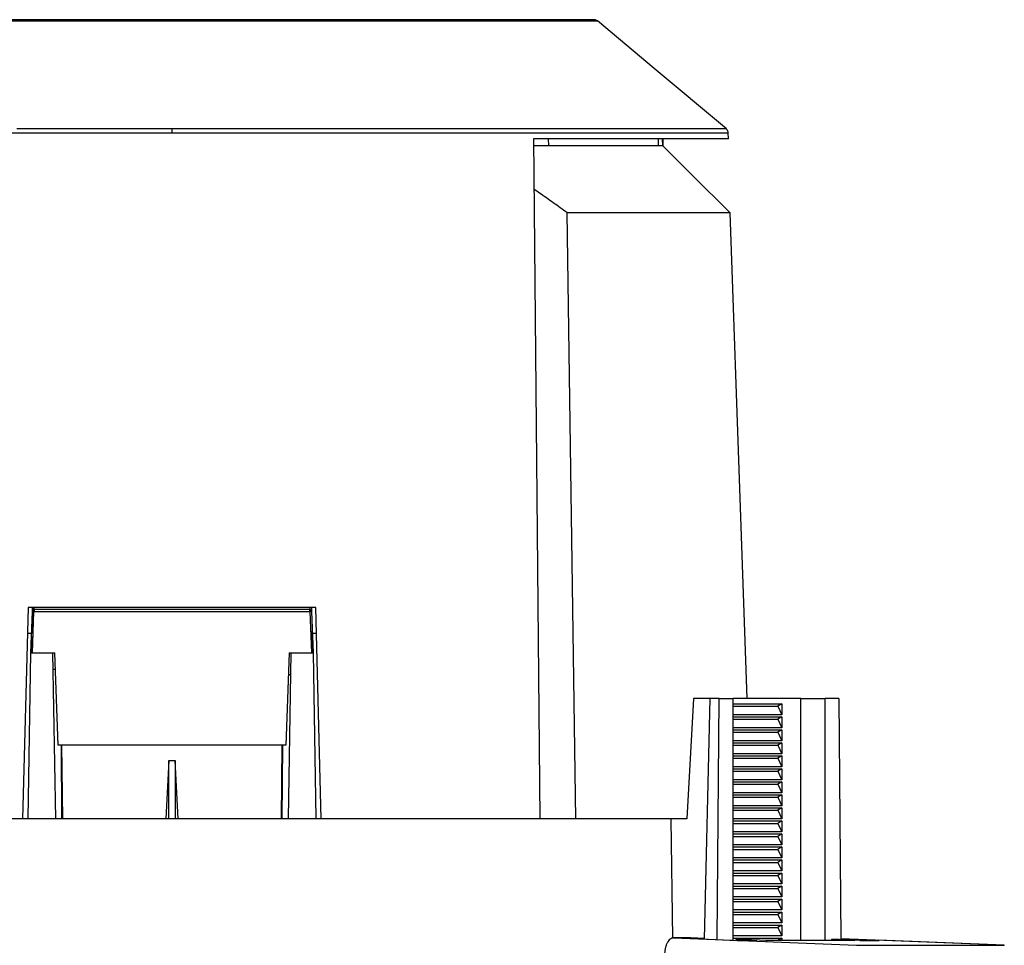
# Model space of a CAD drawing. Header units: millimetres. Extents: x 226 to 954, y 75 to 822.
# Tile 60 of 130: x 297 to 388, y 444 to 529. Entities that reach past the tile are written whole.
import ezdxf

# ---------------------------------------------------------------- set-up
doc = ezdxf.new("R2010")
doc.units = ezdxf.units.MM

msp = doc.modelspace()

# ---------------------------------------------------------------- linework, layer by layer
at = {"color": 179, "linetype": 'Continuous', "lineweight": 25}
for p, q in [((355.301, 524.509), (350.077, 528.893)), ((361.95, 518.93), (355.301, 524.509)), ((362.143, 518.01), (362.128, 518.56)), ((344.163, 518.01), (344.764, 455.31)), ((355.649, 518.01), (355.664, 517.41)), ((356.064, 517.41), (356.091, 517.383)), ((356.091, 517.383), (356.075, 518.01)), ((356.091, 518.01), (356.107, 517.383)), ((356.107, 517.383), (356.091, 517.383)), ((358.808, 514.682), (356.107, 517.383)), ((362.297, 511.193), (358.808, 514.682)), ((348.089, 455.31), (347.288, 511.193)), ((363.247, 484.008), (362.297, 511.193)), ((363.861, 466.41), (363.247, 484.008)), ((297.605, 474.81), (297.094, 455.31)), ((298, 474.758), (297.918, 472.41)), ((298.001, 474.782), (298.002, 474.81)), ((298.188, 474.61), (298.18, 474.616)), ((323.529, 474.616), (323.522, 474.61)), ((323.708, 474.81), (323.709, 474.782)), ((324.615, 455.31), (324.105, 474.81)), ((297.855, 470.61), (297.988, 474.417)), ((298.006, 470.61), (298.139, 474.417)), ((323.57, 474.417), (323.704, 470.61)), ((323.722, 474.417), (323.855, 470.61)), ((297.918, 472.41), (297.542, 472.41)), ((297.907, 472.11), (297.878, 471.276)), ((323.816, 471.734), (323.785, 472.61)), ((324.168, 472.41), (323.792, 472.41)), ((297.878, 471.276), (297.855, 470.62)), ((323.855, 470.62), (323.816, 471.734)), ((297.588, 455.31), (297.855, 470.61)), ((297.855, 470.61), (299.855, 470.61)), ((299.855, 470.61), (300.055, 470.61)), ((299.855, 470.61), (300.122, 455.31)), ((300.352, 462.11), (300.055, 470.61)), ((321.655, 470.61), (321.358, 462.11)), ((321.588, 455.31), (321.855, 470.61)), ((321.655, 470.61), (321.855, 470.61)), ((321.855, 470.61), (323.855, 470.61)), ((323.855, 470.61), (324.122, 455.31)), ((299.881, 469.11), (300.107, 469.11)), ((321.585, 468.61), (321.82, 468.61)), ((358.917, 466.41), (358.316, 455.31)), ((360.402, 466.41), (358.917, 466.41)), ((360.426, 466.41), (359.897, 444.217)), ((361.292, 466.41), (360.426, 466.41)), ((361.098, 444.168), (361.292, 466.41)), ((361.292, 466.41), (362.55, 466.41)), ((362.55, 466.41), (362.55, 444.11)), ((362.55, 465.91), (367.048, 465.91)), ((362.55, 465.69), (366.689, 465.69)), ((368.798, 466.41), (362.574, 466.41)), ((367.048, 465.91), (366.689, 465.69)), ((366.689, 465.69), (367.048, 464.91)), ((367.048, 465.91), (367.048, 464.91)), ((368.798, 444.084), (368.798, 466.41)), ((368.798, 466.41), (371.05, 466.41)), ((371.05, 444.084), (371.05, 466.41)), ((372.308, 466.41), (371.05, 466.41)), ((372.308, 466.41), (372.502, 444.164)), ((367.048, 464.91), (362.55, 464.91)), ((362.55, 464.71), (367.048, 464.71)), ((367.048, 464.71), (366.689, 464.49)), ((367.048, 464.71), (367.048, 463.71)), ((362.55, 464.49), (366.689, 464.49)), ((367.048, 463.71), (362.55, 463.71)), ((366.689, 464.49), (367.048, 463.71)), ((362.55, 463.51), (367.048, 463.51)), ((362.55, 463.29), (366.689, 463.29)), ((367.048, 463.51), (366.689, 463.29)), ((366.689, 463.29), (367.048, 462.51)), ((367.048, 463.51), (367.048, 462.51)), ((300.638, 462.11), (300.688, 455.31)), ((300.799, 455.31), (300.716, 462.11)), ((320.994, 462.11), (320.911, 455.31)), ((321.021, 455.31), (321.072, 462.11)), ((367.048, 462.51), (362.55, 462.51)), ((362.55, 462.31), (367.048, 462.31)), ((362.55, 462.09), (366.689, 462.09)), ((367.048, 462.31), (366.689, 462.09)), ((366.689, 462.09), (367.048, 461.31)), ((367.048, 462.31), (367.048, 461.31)), ((367.048, 461.31), (362.55, 461.31)), ((362.55, 461.11), (367.048, 461.11)), ((367.048, 461.11), (366.689, 460.89)), ((367.048, 461.11), (367.048, 460.11)), ((310.555, 460.673), (310.298, 455.31)), ((310.555, 455.31), (310.555, 460.673)), ((310.555, 460.673), (311.155, 460.673)), ((311.155, 460.673), (311.155, 455.31)), ((311.412, 455.31), (311.155, 460.673)), ((362.55, 460.89), (366.689, 460.89)), ((367.048, 460.11), (362.55, 460.11)), ((366.689, 460.89), (367.048, 460.11)), ((362.55, 459.91), (367.048, 459.91)), ((362.55, 459.69), (366.689, 459.69)), ((367.048, 459.91), (366.689, 459.69)), ((366.689, 459.69), (367.048, 458.91)), ((367.048, 459.91), (367.048, 458.91)), ((367.048, 458.91), (362.55, 458.91)), ((362.55, 458.71), (367.048, 458.71)), ((362.55, 458.49), (366.689, 458.49)), ((367.048, 458.71), (366.689, 458.49)), ((366.689, 458.49), (367.048, 457.71)), ((367.048, 458.71), (367.048, 457.71)), ((367.048, 457.71), (362.55, 457.71)), ((362.55, 457.51), (367.048, 457.51)), ((367.048, 457.51), (366.689, 457.29)), ((367.048, 457.51), (367.048, 456.51)), ((362.55, 457.29), (366.689, 457.29)), ((367.048, 456.51), (362.55, 456.51)), ((366.689, 457.29), (367.048, 456.51)), ((362.55, 456.31), (367.048, 456.31)), ((362.55, 456.09), (366.689, 456.09)), ((367.048, 456.31), (366.689, 456.09)), ((366.689, 456.09), (367.048, 455.31)), ((367.048, 456.31), (367.048, 455.31)), ((356.827, 455.31), (356.827, 455.24)), ((358.316, 455.31), (356.827, 455.31)), ((356.827, 455.24), (356.979, 444.303)), ((367.048, 455.31), (362.55, 455.31)), ((362.55, 455.11), (367.048, 455.11)), ((362.55, 454.89), (366.689, 454.89)), ((367.048, 455.11), (366.689, 454.89)), ((366.689, 454.89), (367.048, 454.11)), ((367.048, 455.11), (367.048, 454.11)), ((367.048, 454.11), (362.55, 454.11)), ((362.55, 453.91), (367.048, 453.91)), ((367.048, 453.91), (366.689, 453.69)), ((367.048, 453.91), (367.048, 452.91)), ((362.55, 453.69), (366.689, 453.69)), ((367.048, 452.91), (362.55, 452.91)), ((366.689, 453.69), (367.048, 452.91)), ((362.55, 452.71), (367.048, 452.71)), ((362.55, 452.49), (366.689, 452.49)), ((367.048, 452.71), (366.689, 452.49)), ((366.689, 452.49), (367.048, 451.71)), ((367.048, 452.71), (367.048, 451.71)), ((367.048, 451.71), (362.55, 451.71)), ((362.55, 451.51), (367.048, 451.51)), ((362.55, 451.29), (366.689, 451.29)), ((367.048, 451.51), (366.689, 451.29)), ((366.689, 451.29), (367.048, 450.51)), ((367.048, 451.51), (367.048, 450.51)), ((367.048, 450.51), (362.55, 450.51)), ((362.55, 450.31), (367.048, 450.31)), ((362.55, 450.09), (366.689, 450.09)), ((367.048, 450.31), (366.689, 450.09)), ((366.689, 450.09), (367.048, 449.31)), ((367.048, 450.31), (367.048, 449.31)), ((367.048, 449.31), (362.55, 449.31)), ((362.55, 449.11), (367.048, 449.11)), ((362.55, 448.89), (366.689, 448.89)), ((367.048, 449.11), (366.689, 448.89)), ((366.689, 448.89), (367.048, 448.11)), ((367.048, 449.11), (367.048, 448.11)), ((367.048, 448.11), (362.55, 448.11)), ((362.55, 447.91), (367.048, 447.91)), ((362.55, 447.69), (366.689, 447.69)), ((367.048, 447.91), (366.689, 447.69)), ((366.689, 447.69), (367.048, 446.91)), ((367.048, 447.91), (367.048, 446.91)), ((367.048, 446.91), (362.55, 446.91)), ((362.55, 446.71), (367.048, 446.71)), ((362.55, 446.49), (366.689, 446.49)), ((367.048, 446.71), (366.689, 446.49)), ((366.689, 446.49), (367.048, 445.71)), ((367.048, 446.71), (367.048, 445.71)), ((367.048, 445.71), (362.55, 445.71)), ((362.55, 445.51), (367.048, 445.51)), ((362.55, 445.29), (366.689, 445.29)), ((367.048, 445.51), (366.689, 445.29)), ((366.689, 445.29), (367.048, 444.51)), ((367.048, 445.51), (367.048, 444.51)), ((357.068, 444.321), (373.952, 443.64)), ((358.668, 444.321), (357.068, 444.321)), ((359.898, 444.271), (358.668, 444.321)), ((359.898, 444.255), (358.963, 444.255)), ((358.963, 444.255), (362.944, 444.094)), ((367.048, 444.51), (362.55, 444.51)), ((362.55, 444.31), (367.048, 444.31)), ((362.839, 444.09), (362.84, 444.171)), ((362.84, 444.171), (364.744, 444.094)), ((363.531, 444.171), (362.84, 444.171)), ((362.944, 444.094), (364.744, 444.094)), ((365.728, 444.084), (363.531, 444.171)), ((365.574, 444.09), (365.705, 444.09)), ((373.78, 444.084), (365.728, 444.084)), ((367.048, 444.31), (366.689, 444.09)), ((367.048, 444.31), (367.048, 444.084)), ((371.649, 444.171), (371.648, 444.084)), ((371.649, 444.171), (373.78, 444.084)), ((372.34, 444.171), (371.649, 444.171)), ((374.244, 444.094), (372.34, 444.171)), ((376.044, 444.094), (372.502, 444.237)), ((374.244, 444.094), (376.044, 444.094)), ((387.565, 443.64), (375.961, 444.108)), ((373.952, 443.64), (387.552, 443.64))]:
    msp.add_line(p, q, dxfattribs=at)
at = {"color": 8, "linetype": 'Continuous', "lineweight": 25}
for p, q in [((345.54, 518.01), (345.553, 517.41)), ((321.854, 470.586), (321.654, 470.586)), ((387.552, 443.64), (372.502, 444.247)), ((387.565, 443.638), (387.552, 443.64))]:
    msp.add_line(p, q, dxfattribs=at)
for points, knots in [([(271.633, 528.893), (271.64, 528.893), (271.653, 528.893), (271.758, 528.893), (271.927, 528.893), (272.163, 528.893), (272.464, 528.893), (272.828, 528.893), (273.255, 528.893), (273.742, 528.893), (274.286, 528.893), (274.885, 528.893), (275.536, 528.893), (276.282, 528.893), (277.132, 528.893), (278.094, 528.893), (279.111, 528.893), (280.178, 528.893), (281.288, 528.893), (282.437, 528.893), (283.619, 528.893), (285.216, 528.893), (287.356, 528.893), (289.64, 528.893), (291.566, 528.893), (293.435, 528.893), (295.306, 528.893), (297.167, 528.893), (298.523, 528.893), (299.917, 528.893), (301.347, 528.893), (303.268, 528.893), (305.587, 528.893), (308.271, 528.893), (310.012, 528.893), (310.855, 528.893)], [0, 0, 0, 0, 0.026522, 0.053021, 0.079474, 0.105858, 0.132152, 0.158333, 0.184381, 0.210273, 0.235992, 0.261517, 0.286831, 0.311916, 0.341694, 0.371093, 0.400091, 0.428665, 0.456798, 0.484473, 0.511675, 0.538391, 0.590331, 0.646086, 0.672994, 0.699254, 0.749399, 0.773314, 0.796621, 0.819328, 0.844414, 0.86875, 0.915241, 0.958941, 1, 1, 1, 1]), ([(310.855, 528.893), (312.14, 528.893), (314.35, 528.893), (317.023, 528.893), (318.9, 528.893), (320.362, 528.893), (321.801, 528.893), (323.212, 528.893), (325.077, 528.893), (326.95, 528.893), (328.812, 528.893), (330.22, 528.893), (332.11, 528.893), (334.369, 528.893), (336.494, 528.893), (338.091, 528.893), (339.272, 528.893), (340.421, 528.893), (341.532, 528.893), (342.599, 528.893), (343.616, 528.893), (344.578, 528.893), (345.428, 528.893), (346.174, 528.893), (346.825, 528.893), (347.424, 528.893), (347.968, 528.893), (348.455, 528.893), (348.881, 528.893), (349.246, 528.893), (349.547, 528.893), (349.783, 528.893), (349.951, 528.893), (350.057, 528.893), (350.07, 528.893), (350.077, 528.893)], [0, 0, 0, 0, 0.062569, 0.107647, 0.13125, 0.155586, 0.180672, 0.203797, 0.227545, 0.27694, 0.3026, 0.32843, 0.354886, 0.409669, 0.461609, 0.488326, 0.515527, 0.543202, 0.571335, 0.599909, 0.628907, 0.658306, 0.688084, 0.713169, 0.738483, 0.764008, 0.789727, 0.815619, 0.841667, 0.867848, 0.894142, 0.920526, 0.946979, 0.973478, 1, 1, 1, 1]), ([(259.581, 518.56), (259.59, 518.56), (259.607, 518.56), (259.745, 518.56), (259.965, 518.56), (260.274, 518.56), (260.667, 518.56), (261.144, 518.56), (261.702, 518.56), (262.338, 518.56), (263.049, 518.56), (263.832, 518.56), (264.683, 518.56), (265.599, 518.56), (266.574, 518.56), (267.606, 518.56), (268.69, 518.56), (269.822, 518.56), (270.996, 518.56), (272.21, 518.56), (273.458, 518.56), (274.737, 518.56), (276.042, 518.56), (277.799, 518.56), (280.14, 518.56), (283.111, 518.56), (285.728, 518.56), (287.819, 518.56), (289.453, 518.56), (291.169, 518.56), (293.529, 518.56), (296.445, 518.56), (299.895, 518.56), (303.717, 518.56), (307.36, 518.56), (309.889, 518.56), (310.855, 518.56)], [0, 0, 0, 0, 0.026522, 0.05302, 0.079473, 0.105857, 0.132151, 0.158331, 0.184378, 0.210271, 0.235989, 0.261514, 0.286828, 0.311913, 0.336753, 0.361334, 0.385641, 0.409661, 0.433384, 0.456797, 0.479892, 0.50266, 0.525093, 0.547187, 0.590331, 0.636973, 0.681821, 0.703569, 0.724869, 0.7494, 0.773315, 0.819328, 0.863749, 0.905806, 0.964005, 1, 1, 1, 1]), ([(361.95, 518.93), (361.942, 518.93), (361.924, 518.93), (361.787, 518.93), (361.567, 518.93), (361.26, 518.93), (360.738, 518.93), (360.05, 518.93), (359.203, 518.93), (358.494, 518.93), (357.714, 518.93), (356.866, 518.93), (355.953, 518.93), (354.981, 518.93), (353.953, 518.93), (352.873, 518.93), (351.745, 518.93), (350.575, 518.93), (349.365, 518.93), (348.121, 518.93), (346.847, 518.93), (345.546, 518.93), (343.796, 518.93), (341.462, 518.93), (338.99, 518.93), (336.906, 518.93), (335.357, 518.93), (333.811, 518.93), (332.182, 518.93), (330.472, 518.93), (328.12, 518.93), (325.214, 518.93), (321.777, 518.93), (317.968, 518.93), (314.338, 518.93), (311.818, 518.93), (310.855, 518.93)], [0, 0, 0, 0, 0.026521, 0.05302, 0.079472, 0.105857, 0.13215, 0.184378, 0.21027, 0.235989, 0.261514, 0.286827, 0.311912, 0.336753, 0.361333, 0.38564, 0.409661, 0.433383, 0.456796, 0.479891, 0.502659, 0.525093, 0.547186, 0.590331, 0.636973, 0.659622, 0.68182, 0.703569, 0.724869, 0.7494, 0.773315, 0.819328, 0.863749, 0.905806, 0.964005, 1, 1, 1, 1]), ([(310.855, 518.56), (312.88, 518.56), (315.448, 518.56), (319.094, 518.56), (321.289, 518.56), (323.511, 518.56), (325.14, 518.56), (326.705, 518.56), (328.725, 518.56), (331.29, 518.56), (334.317, 518.56), (336.792, 518.56), (339.232, 518.56), (341.624, 518.56), (343.911, 518.56), (345.667, 518.56), (346.973, 518.56), (348.252, 518.56), (349.5, 518.56), (350.714, 518.56), (351.888, 518.56), (353.02, 518.56), (354.103, 518.56), (355.135, 518.56), (356.111, 518.56), (357.026, 518.56), (357.878, 518.56), (358.661, 518.56), (359.372, 518.56), (360.008, 518.56), (360.566, 518.56), (361.043, 518.56), (361.436, 518.56), (361.745, 518.56), (361.965, 518.56), (362.103, 518.56), (362.12, 518.56), (362.128, 518.56)], [0, 0, 0, 0, 0.075444, 0.095657, 0.137023, 0.158556, 0.180671, 0.199899, 0.219559, 0.260191, 0.3026, 0.34423, 0.365645, 0.40967, 0.452815, 0.474908, 0.497342, 0.520109, 0.543204, 0.566617, 0.59034, 0.61436, 0.638667, 0.663248, 0.688088, 0.713173, 0.738486, 0.764011, 0.78973, 0.815622, 0.841669, 0.86785, 0.894143, 0.920527, 0.94698, 0.973478, 1, 1, 1, 1]), ([(298.171, 474.623), (298.166, 474.634), (298.157, 474.656), (298.15, 474.708), (298.149, 474.755), (298.15, 474.78), (298.15, 474.793)], [0, 0, 0, 0, 0.3424343, 0.6739457, 0.8368421, 1, 1, 1, 1]), ([(323.559, 474.793), (323.56, 474.78), (323.561, 474.755), (323.559, 474.708), (323.553, 474.656), (323.544, 474.634), (323.539, 474.623)], [0, 0, 0, 0, 0.162475, 0.326208, 0.657699, 1, 1, 1, 1])]:
    msp.add_open_spline(points, degree=3, knots=knots, dxfattribs=at)
at = {"color": 179, "linetype": 'Continuous', "lineweight": 25}
for points, knots in [([(310.855, 529.01), (309.58, 529.01), (307.388, 529.01), (304.737, 529.01), (302.373, 529.01), (300.002, 529.01), (297.668, 529.01), (295.358, 529.01), (293.494, 529.01), (291.648, 529.01), (290.259, 529.01), (288.873, 529.01), (287.106, 529.01), (285.426, 529.01), (283.842, 529.01), (282.67, 529.01), (281.531, 529.01), (280.429, 529.01), (279.371, 529.01), (278.362, 529.01), (277.408, 529.01), (276.515, 529.01), (275.687, 529.01), (274.931, 529.01), (274.25, 529.01), (273.481, 529.01), (272.896, 529.01), (272.48, 529.01), (272.246, 529.01), (272.079, 529.01), (271.974, 529.01), (271.961, 529.01), (271.954, 529.01)], [0, 0, 0, 0, 0.06257, 0.107647, 0.131251, 0.180673, 0.227546, 0.251924, 0.302601, 0.328432, 0.354888, 0.381969, 0.409671, 0.461611, 0.488328, 0.51553, 0.543204, 0.571337, 0.599912, 0.62891, 0.658309, 0.688087, 0.718216, 0.74867, 0.779418, 0.810428, 0.867847, 0.894141, 0.920526, 0.946979, 0.973478, 1, 1, 1, 1]), ([(310.855, 529.01), (310.855, 529.005), (310.855, 528.994), (310.855, 528.927), (310.855, 528.893)], [0, 0, 0, 0, 0.500009, 1, 1, 1, 1]), ([(349.755, 529.01), (349.749, 529.01), (349.736, 529.01), (349.631, 529.01), (349.464, 529.01), (349.23, 529.01), (348.813, 529.01), (348.228, 529.01), (347.46, 529.01), (346.779, 529.01), (346.023, 529.01), (345.195, 529.01), (344.301, 529.01), (343.347, 529.01), (342.338, 529.01), (341.28, 529.01), (340.179, 529.01), (339.04, 529.01), (337.868, 529.01), (336.284, 529.01), (334.161, 529.01), (331.895, 529.01), (329.986, 529.01), (328.572, 529.01), (326.734, 529.01), (324.902, 529.01), (323.086, 529.01), (321.703, 529.01), (319.82, 529.01), (317.464, 529.01), (314.322, 529.01), (312.129, 529.01), (310.855, 529.01)], [0, 0, 0, 0, 0.026522, 0.0530211, 0.0794742, 0.1058589, 0.1321528, 0.1895721, 0.2205819, 0.2513298, 0.2817836, 0.3119133, 0.3416907, 0.3710901, 0.4000879, 0.4286628, 0.4567959, 0.4844705, 0.5116723, 0.538389, 0.5903294, 0.6460848, 0.672993, 0.6992531, 0.7248669, 0.7733132, 0.7966205, 0.8193274, 0.8444128, 0.8923528, 0.9374303, 1, 1, 1, 1]), ([(350.077, 528.893), (350.028, 528.927), (349.931, 528.994), (349.814, 529.005), (349.755, 529.01)], [0, 0, 0, 0, 0.499991, 1, 1, 1, 1]), ([(310.855, 518.93), (310.855, 518.906), (310.855, 518.858), (310.855, 518.766), (310.855, 518.665), (310.855, 518.595), (310.855, 518.56)], [0, 0, 0, 0, 0.2471785, 0.4999948, 0.752842, 1, 1, 1, 1]), ([(362.124, 518.56), (362.123, 518.591), (362.121, 518.673), (362.073, 518.786), (362.011, 518.877), (361.964, 518.915), (361.948, 518.928)], [0, 0, 0, 0, 0.22295, 0.575605, 0.851524, 1, 1, 1, 1]), ([(362.143, 518.01), (362.136, 518.01), (362.124, 518.01), (362.02, 518.01), (361.855, 518.01), (361.623, 518.01), (361.325, 518.01), (360.962, 518.01), (360.534, 518.01), (360.041, 518.01), (359.485, 518.01), (358.866, 518.01), (358.184, 518.01), (357.442, 518.01), (356.639, 518.01), (355.776, 518.01), (354.855, 518.01), (353.878, 518.01), (352.5, 518.01), (351.013, 518.01), (349.423, 518.01), (348.181, 518.01), (346.89, 518.01), (345.555, 518.01), (344.627, 518.01), (344.163, 518.01)], [0, 0, 0, 0, 0.041667, 0.083333, 0.125, 0.166667, 0.208333, 0.25, 0.291667, 0.333333, 0.375, 0.416667, 0.458333, 0.5, 0.541667, 0.583333, 0.625, 0.666667, 0.708333, 0.791667, 0.833333, 0.875, 0.916667, 0.958333, 1, 1, 1, 1]), ([(344.169, 517.41), (344.206, 517.41), (344.707, 517.41), (345.61, 517.41), (346.87, 517.41), (348.051, 517.41), (349.161, 517.41), (350.194, 517.41), (351.149, 517.41), (352.025, 517.41), (352.819, 517.41), (353.529, 517.41), (354.156, 517.41), (354.696, 517.41), (355.149, 517.41), (355.515, 517.41), (355.791, 517.41), (355.984, 517.41), (356.037, 517.41), (356.064, 517.41)], [0, 0, 0, 0, 0.004964, 0.067153, 0.129343, 0.191533, 0.253723, 0.315913, 0.378102, 0.440292, 0.502482, 0.564672, 0.626861, 0.689051, 0.751241, 0.813431, 0.87562, 0.93781, 1, 1, 1, 1]), ([(347.288, 511.193), (346.858, 511.503), (346.009, 512.117), (344.981, 512.845), (344.382, 513.261), (344.208, 513.381)], [0, 0, 0, 0, 0.42098, 0.831958, 1, 1, 1, 1]), ([(362.297, 511.193), (362.291, 511.193), (362.277, 511.193), (362.17, 511.193), (362, 511.193), (361.759, 511.193), (361.33, 511.193), (360.725, 511.193), (359.928, 511.193), (359.215, 511.193), (358.453, 511.193), (357.657, 511.193), (356.844, 511.193), (355.678, 511.193), (354.391, 511.193), (352.926, 511.193), (351.681, 511.193), (350.292, 511.193), (348.834, 511.193), (347.804, 511.193), (347.288, 511.193)], [0, 0, 0, 0, 0.046667, 0.093334, 0.140001, 0.186668, 0.233336, 0.335002, 0.390001, 0.445001, 0.5, 0.546667, 0.593334, 0.640001, 0.733336, 0.780003, 0.835002, 0.890001, 0.945001, 1, 1, 1, 1]), ([(310.855, 474.81), (310.111, 474.81), (308.622, 474.81), (306.394, 474.81), (304.173, 474.81), (301.965, 474.81), (299.772, 474.81), (298.327, 474.81), (297.605, 474.81)], [0, 0, 0, 0, 0.166667, 0.333333, 0.5, 0.666667, 0.833333, 1, 1, 1, 1]), ([(298.188, 474.61), (298.162, 474.607), (298.111, 474.601), (298.046, 474.557), (297.999, 474.494), (297.992, 474.443), (297.988, 474.417)], [0, 0, 0, 0, 0.250001, 0.499998, 0.75001, 1, 1, 1, 1]), ([(297.989, 474.443), (297.989, 474.466), (297.991, 474.511), (297.995, 474.634), (297.999, 474.733), (298.001, 474.782)], [0, 0, 0, 0, 0.333448, 0.66675, 1, 1, 1, 1]), ([(298.001, 474.782), (298.003, 474.784), (298.007, 474.787), (298.04, 474.791), (298.089, 474.793), (298.13, 474.793), (298.15, 474.793)], [0, 0, 0, 0, 0.243132, 0.499997, 0.756874, 1, 1, 1, 1]), ([(298.188, 474.61), (298.181, 474.607), (298.169, 474.601), (298.153, 474.557), (298.142, 474.493), (298.14, 474.442), (298.139, 474.417)], [0, 0, 0, 0, 0.249995, 0.500001, 0.757494, 1, 1, 1, 1]), ([(323.522, 474.61), (322.835, 474.61), (321.46, 474.61), (319.369, 474.61), (317.259, 474.61), (315.133, 474.61), (312.284, 474.61), (309.426, 474.61), (306.576, 474.61), (304.45, 474.61), (302.34, 474.61), (300.25, 474.61), (298.874, 474.61), (298.188, 474.61)], [0, 0, 0, 0, 0.082704, 0.165749, 0.249069, 0.332597, 0.416264, 0.583736, 0.667403, 0.750931, 0.834251, 0.917296, 1, 1, 1, 1]), ([(324.105, 474.81), (323.383, 474.81), (321.938, 474.81), (319.744, 474.81), (317.536, 474.81), (315.316, 474.81), (313.087, 474.81), (311.599, 474.81), (310.855, 474.81)], [0, 0, 0, 0, 0.166667, 0.333333, 0.5, 0.666667, 0.833333, 1, 1, 1, 1]), ([(323.57, 474.417), (323.569, 474.442), (323.568, 474.493), (323.556, 474.557), (323.541, 474.601), (323.528, 474.607), (323.522, 474.61)], [0, 0, 0, 0, 0.242506, 0.499999, 0.750005, 1, 1, 1, 1]), ([(323.722, 474.417), (323.718, 474.443), (323.711, 474.494), (323.664, 474.557), (323.599, 474.601), (323.548, 474.607), (323.522, 474.61)], [0, 0, 0, 0, 0.24999, 0.500002, 0.749999, 1, 1, 1, 1]), ([(323.709, 474.782), (323.707, 474.784), (323.703, 474.787), (323.67, 474.791), (323.621, 474.793), (323.58, 474.793), (323.559, 474.793)], [0, 0, 0, 0, 0.243132, 0.499997, 0.756874, 1, 1, 1, 1]), ([(323.709, 474.782), (323.711, 474.733), (323.714, 474.633), (323.719, 474.514), (323.721, 474.432), (323.722, 474.422), (323.722, 474.417)], [0, 0, 0, 0, 0.250049, 0.500029, 0.75002, 1, 1, 1, 1]), ([(298.139, 474.417), (298.115, 474.418), (298.073, 474.419), (298.026, 474.419), (297.994, 474.419), (297.99, 474.418), (297.988, 474.417)], [0, 0, 0, 0, 0.296427, 0.499882, 0.749947, 1, 1, 1, 1]), ([(298.139, 474.417), (298.829, 474.417), (300.21, 474.417), (302.308, 474.417), (304.426, 474.417), (306.56, 474.417), (309.42, 474.417), (312.289, 474.417), (315.15, 474.417), (317.284, 474.417), (319.402, 474.417), (321.5, 474.417), (322.881, 474.417), (323.57, 474.417)], [0, 0, 0, 0, 0.082704, 0.1657492, 0.2490695, 0.3325972, 0.4162638, 0.5837362, 0.6674028, 0.7509305, 0.8342508, 0.917296, 1, 1, 1, 1]), ([(323.722, 474.417), (323.72, 474.418), (323.715, 474.419), (323.684, 474.419), (323.637, 474.419), (323.595, 474.418), (323.57, 474.417)], [0, 0, 0, 0, 0.250053, 0.500118, 0.703573, 1, 1, 1, 1]), ([(297.855, 470.61), (297.857, 470.61), (297.861, 470.61), (297.895, 470.61), (297.943, 470.61), (297.985, 470.61), (298.006, 470.61)], [0, 0, 0, 0, 0.257939, 0.500238, 0.742283, 1, 1, 1, 1]), ([(323.704, 470.61), (323.725, 470.61), (323.767, 470.61), (323.815, 470.61), (323.848, 470.61), (323.853, 470.61), (323.855, 470.61)], [0, 0, 0, 0, 0.257937, 0.500238, 0.742281, 1, 1, 1, 1]), ([(321.358, 462.11), (320.712, 462.11), (319.419, 462.11), (317.465, 462.11), (315.502, 462.11), (313.533, 462.11), (311.56, 462.11), (309.624, 462.11), (307.726, 462.11), (305.871, 462.11), (304.021, 462.11), (302.179, 462.11), (300.961, 462.11), (300.352, 462.11)], [0, 0, 0, 0, 0.093333, 0.186666, 0.279999, 0.373332, 0.466665, 0.559998, 0.647999, 0.735999, 0.823999, 0.912, 1, 1, 1, 1]), ([(356.826, 455.31), (356.656, 455.31), (356.317, 455.31), (355.798, 455.31), (355.271, 455.31), (354.737, 455.31), (354.014, 455.31), (353.274, 455.31), (351.931, 455.31), (350.128, 455.31), (347.596, 455.31), (344.952, 455.31), (342.203, 455.31), (339.359, 455.31), (335.451, 455.31), (330.368, 455.31), (324.031, 455.31), (315.367, 455.31), (306.539, 455.31), (297.87, 455.31), (291.528, 455.31), (286.438, 455.31), (282.523, 455.31), (279.673, 455.31), (276.919, 455.31), (274.268, 455.31), (271.729, 455.31), (269.794, 455.31), (268.396, 455.31), (267.484, 455.31), (266.595, 455.31), (265.725, 455.31), (265.164, 455.31), (264.884, 455.31)], [0, 0, 0, 0, 0.0076, 0.015197, 0.022791, 0.030383, 0.037976, 0.053168, 0.06077, 0.092083, 0.123397, 0.154711, 0.186025, 0.217339, 0.248653, 0.311256, 0.37386, 0.436464, 0.561671, 0.624275, 0.686879, 0.749482, 0.780796, 0.81211, 0.843424, 0.874738, 0.906052, 0.937366, 0.949899, 0.962422, 0.974943, 0.987467, 1, 1, 1, 1]), ([(357.068, 444.321), (357.015, 444.315), (356.91, 444.303), (356.758, 444.208), (356.617, 444.06), (356.492, 443.86), (356.388, 443.616), (356.309, 443.337), (356.257, 443.035), (356.248, 442.826), (356.244, 442.721)], [0, 0, 0, 0, 0.125, 0.250001, 0.375001, 0.5, 0.625002, 0.75, 0.875, 1, 1, 1, 1])]:
    msp.add_open_spline(points, degree=3, knots=knots, dxfattribs=at)
at = {"color": 8, "linetype": 'Continuous', "lineweight": 25}
for points in [[(298.26, 518.93), (297.687, 518.93), (297.116, 518.93), (296.548, 518.93)], [(299.942, 518.93), (299.379, 518.93), (298.819, 518.93), (298.26, 518.93)], [(301.592, 518.93), (301.04, 518.93), (300.49, 518.93), (299.942, 518.93)], [(303.206, 518.93), (302.667, 518.93), (302.128, 518.93), (301.592, 518.93)], [(304.814, 518.93), (304.277, 518.93), (303.741, 518.93), (303.206, 518.93)], [(306.383, 518.93), (305.859, 518.93), (305.336, 518.93), (304.814, 518.93)], [(307.914, 518.93), (307.403, 518.93), (306.893, 518.93), (306.383, 518.93)], [(309.404, 518.93), (308.907, 518.93), (308.41, 518.93), (307.914, 518.93)], [(310.855, 518.93), (310.371, 518.93), (309.888, 518.93), (309.404, 518.93)]]:
    msp.add_open_spline(points, degree=3, dxfattribs=at)
at = {"color": 179, "linetype": 'Continuous', "lineweight": 25}
for points in [[(297.907, 472.108), (297.907, 472.109), (297.907, 472.11), (297.907, 472.11)], [(323.785, 472.608), (323.785, 472.609), (323.785, 472.61), (323.785, 472.61)]]:
    msp.add_open_spline(points, degree=3, dxfattribs=at)

doc.saveas('drawing.dxf')
